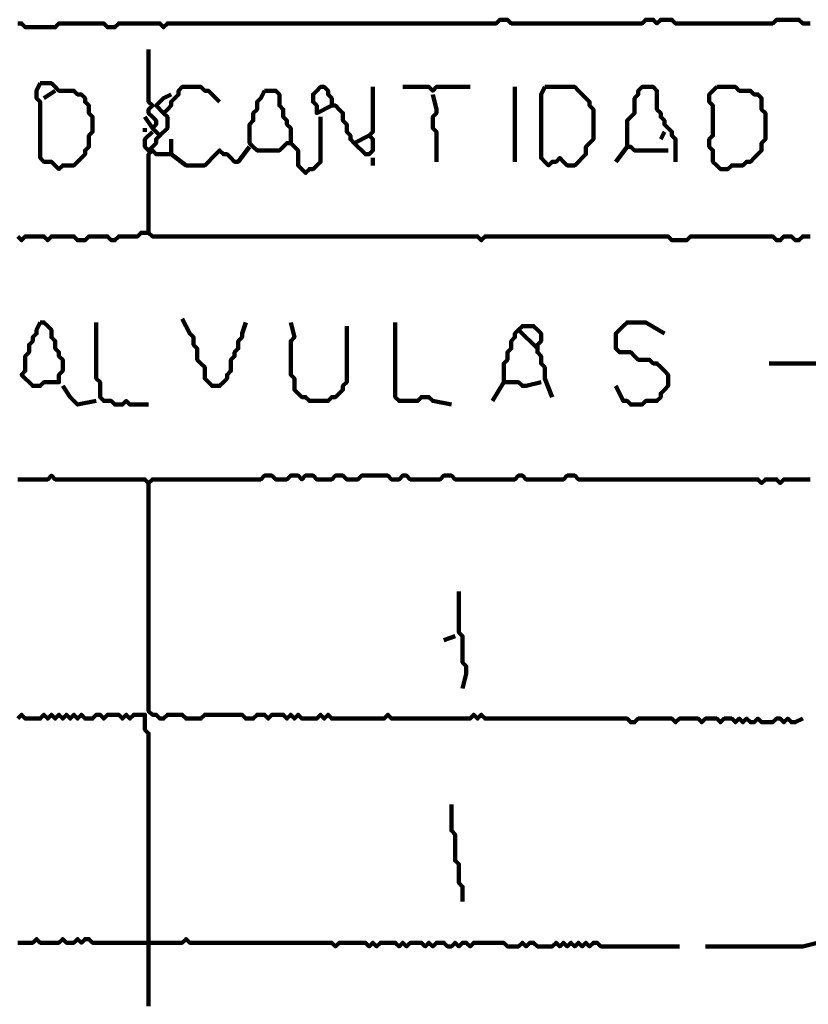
# Model space of a CAD drawing. Header units: metres. Extents: x 1959 to 4131, y 3282 to 4313.
# Tile 217 of 256: x 2403.97 to 2405.91, y 4305.23 to 4307.66. Entities that reach past the tile are written whole.
import ezdxf

# ---------------------------------------------------------------- set-up
doc = ezdxf.new("R2010")
doc.units = ezdxf.units.M
doc.layers.add('P', color=250, linetype='Continuous', lineweight=100)

msp = doc.modelspace()

# ---------------------------------------------------------------- linework, layer by layer
at = {"layer": 'P', "color": 0, "linetype": 'Continuous'}
for points in [[(2403.9614, 4307.6534), (2403.9707, 4307.6534), (2403.9799, 4307.6441), (2403.9891, 4307.6441), (2403.9983, 4307.6441), (2404.0076, 4307.6441), (2404.0168, 4307.6441), (2404.026, 4307.6441), (2404.0353, 4307.6441), (2404.0445, 4307.6441), (2404.0537, 4307.6441), (2404.063, 4307.6534), (2404.0722, 4307.6534), (2404.0814, 4307.6534), (2404.0907, 4307.6534), (2404.0999, 4307.6534), (2404.1091, 4307.6534), (2404.1183, 4307.6534), (2404.1276, 4307.6534), (2404.1368, 4307.6534), (2404.146, 4307.6534), (2404.1553, 4307.6534), (2404.1645, 4307.6534), (2404.1737, 4307.6534), (2404.183, 4307.6441), (2404.1922, 4307.6441), (2404.2014, 4307.6441), (2404.2107, 4307.6534), (2404.2199, 4307.6534), (2404.2291, 4307.6534), (2404.2383, 4307.6534), (2404.2476, 4307.6534), (2404.2568, 4307.6534), (2404.266, 4307.6534), (2404.2753, 4307.6534), (2404.2845, 4307.6534), (2404.2937, 4307.6534), (2404.303, 4307.6534), (2404.3122, 4307.6534), (2404.3214, 4307.6441), (2404.3307, 4307.6534), (2404.3399, 4307.6534), (2404.3491, 4307.6534), (2404.3583, 4307.6534), (2404.3676, 4307.6534), (2404.3768, 4307.6534), (2404.386, 4307.6534), (2404.3953, 4307.6534), (2404.4045, 4307.6534), (2404.4137, 4307.6534), (2404.423, 4307.6534), (2404.4322, 4307.6534), (2404.4414, 4307.6534), (2404.4507, 4307.6534), (2404.4599, 4307.6534), (2404.4691, 4307.6534), (2404.4783, 4307.6534), (2404.4876, 4307.6534), (2404.4968, 4307.6534), (2404.506, 4307.6534), (2404.5153, 4307.6534), (2404.5245, 4307.6534), (2404.5337, 4307.6534), (2404.543, 4307.6534), (2404.5522, 4307.6534), (2404.5614, 4307.6534), (2404.5707, 4307.6534), (2404.5799, 4307.6534), (2404.5891, 4307.6534), (2404.5983, 4307.6534), (2404.6076, 4307.6534), (2404.6168, 4307.6534), (2404.626, 4307.6534), (2404.6353, 4307.6534), (2404.6445, 4307.6534), (2404.6537, 4307.6534), (2404.663, 4307.6534), (2404.6722, 4307.6534), (2404.6814, 4307.6534), (2404.6907, 4307.6534), (2404.6999, 4307.6534), (2404.7091, 4307.6534), (2404.7183, 4307.6534), (2404.7276, 4307.6534), (2404.7368, 4307.6534), (2404.746, 4307.6534), (2404.7553, 4307.6534), (2404.7645, 4307.6534), (2404.7737, 4307.6534), (2404.783, 4307.6534), (2404.7922, 4307.6534), (2404.8014, 4307.6534), (2404.8107, 4307.6534), (2404.8199, 4307.6534), (2404.8291, 4307.6534), (2404.8383, 4307.6534), (2404.8476, 4307.6534), (2404.8568, 4307.6534), (2404.866, 4307.6534), (2404.8753, 4307.6534), (2404.8845, 4307.6534), (2404.8937, 4307.6534), (2404.903, 4307.6534), (2404.9122, 4307.6534), (2404.9214, 4307.6534), (2404.9307, 4307.6534), (2404.9399, 4307.6534), (2404.9491, 4307.6534), (2404.9583, 4307.6534), (2404.9676, 4307.6534), (2404.9768, 4307.6534), (2404.986, 4307.6534), (2404.9953, 4307.6534), (2405.0045, 4307.6534), (2405.0137, 4307.6534), (2405.023, 4307.6534), (2405.0322, 4307.6534), (2405.0414, 4307.6534), (2405.0507, 4307.6534), (2405.0599, 4307.6534), (2405.0691, 4307.6534), (2405.0783, 4307.6534), (2405.0876, 4307.6534), (2405.0968, 4307.6534), (2405.106, 4307.6534), (2405.1153, 4307.6534), (2405.1245, 4307.6534), (2405.1337, 4307.6534), (2405.143, 4307.6534), (2405.1522, 4307.6626), (2405.1614, 4307.6626), (2405.1707, 4307.6626), (2405.1799, 4307.6534), (2405.1891, 4307.6534), (2405.1983, 4307.6534), (2405.2076, 4307.6534), (2405.2168, 4307.6534), (2405.226, 4307.6534), (2405.2353, 4307.6534), (2405.2445, 4307.6534), (2405.2537, 4307.6534), (2405.263, 4307.6534), (2405.2722, 4307.6534), (2405.2814, 4307.6534), (2405.2907, 4307.6534), (2405.2999, 4307.6534), (2405.3091, 4307.6534), (2405.3183, 4307.6534), (2405.3276, 4307.6534), (2405.3368, 4307.6534), (2405.346, 4307.6534), (2405.3553, 4307.6534), (2405.3645, 4307.6534), (2405.3737, 4307.6534), (2405.383, 4307.6534), (2405.3922, 4307.6534), (2405.4014, 4307.6534), (2405.4107, 4307.6534), (2405.4199, 4307.6534), (2405.4291, 4307.6534), (2405.4383, 4307.6534), (2405.4476, 4307.6534), (2405.4568, 4307.6534), (2405.466, 4307.6534), (2405.4753, 4307.6534), (2405.4845, 4307.6534), (2405.4937, 4307.6534), (2405.503, 4307.6534), (2405.5122, 4307.6626), (2405.5214, 4307.6626), (2405.5307, 4307.6626), (2405.5399, 4307.6534), (2405.5491, 4307.6626), (2405.5583, 4307.6626), (2405.5676, 4307.6626), (2405.5768, 4307.6626), (2405.586, 4307.6534), (2405.5953, 4307.6534), (2405.6045, 4307.6534), (2405.6137, 4307.6534), (2405.623, 4307.6534), (2405.6322, 4307.6534), (2405.6414, 4307.6534), (2405.6507, 4307.6534), (2405.6599, 4307.6534), (2405.6691, 4307.6534), (2405.6783, 4307.6534), (2405.6876, 4307.6534), (2405.6968, 4307.6534), (2405.706, 4307.6534), (2405.7153, 4307.6534), (2405.7245, 4307.6534), (2405.7337, 4307.6534), (2405.743, 4307.6534), (2405.7522, 4307.6534), (2405.7614, 4307.6534), (2405.7707, 4307.6534), (2405.7799, 4307.6534), (2405.7891, 4307.6534), (2405.7983, 4307.6534), (2405.8076, 4307.6534), (2405.8168, 4307.6534), (2405.826, 4307.6534), (2405.8353, 4307.6626), (2405.8445, 4307.6626), (2405.8537, 4307.6626), (2405.863, 4307.6626), (2405.8722, 4307.6626), (2405.8814, 4307.6626), (2405.8907, 4307.6626), (2405.8999, 4307.6534), (2405.9091, 4307.6534), (2405.9183, 4307.6534)], [(2404.2845, 4307.5887), (2404.2845, 4307.5518), (2404.2845, 4307.5426), (2404.2845, 4307.5334), (2404.2845, 4307.5241), (2404.2845, 4307.5149), (2404.2845, 4307.5057), (2404.2845, 4307.4964), (2404.2845, 4307.4872), (2404.2845, 4307.478), (2404.2845, 4307.4687), (2404.2845, 4307.4595), (2404.2937, 4307.4503), (2404.2845, 4307.441), (2404.2845, 4307.4318), (2404.2937, 4307.4226), (2404.303, 4307.4134), (2404.303, 4307.4041), (2404.2937, 4307.3949), (2404.303, 4307.3857), (2404.3122, 4307.3764), (2404.303, 4307.3672), (2404.303, 4307.358), (2404.2937, 4307.3487), (2404.2845, 4307.3395), (2404.2753, 4307.3487), (2404.2753, 4307.358), (2404.2753, 4307.3672), (2404.2937, 4307.3857)], [(2404.0168, 4307.5057), (2404.026, 4307.5057), (2404.0353, 4307.5057), (2404.0445, 4307.5057), (2404.0537, 4307.4964), (2404.063, 4307.4872), (2404.0722, 4307.4872), (2404.0814, 4307.4872), (2404.0907, 4307.4872), (2404.0999, 4307.4872), (2404.1091, 4307.478), (2404.1183, 4307.478), (2404.1276, 4307.4687), (2404.1276, 4307.4595), (2404.1368, 4307.4503), (2404.1368, 4307.441), (2404.1368, 4307.4318), (2404.146, 4307.4226), (2404.146, 4307.4134), (2404.146, 4307.4041), (2404.146, 4307.3949), (2404.146, 4307.3857), (2404.1368, 4307.3764), (2404.1368, 4307.3672), (2404.1368, 4307.358), (2404.1368, 4307.3487), (2404.1276, 4307.3395), (2404.1276, 4307.3303), (2404.1183, 4307.321), (2404.1091, 4307.3118), (2404.0999, 4307.3026), (2404.0907, 4307.3026), (2404.0814, 4307.3026), (2404.0722, 4307.3026), (2404.063, 4307.2934), (2404.0537, 4307.3026), (2404.0445, 4307.3118), (2404.0353, 4307.3118), (2404.026, 4307.3118), (2404.0168, 4307.321), (2404.0168, 4307.3303), (2404.0168, 4307.3395), (2404.0168, 4307.3487), (2404.0168, 4307.358), (2404.0168, 4307.3672), (2404.0168, 4307.3764), (2404.0168, 4307.3857), (2404.0168, 4307.3949), (2404.0168, 4307.4041), (2404.0168, 4307.4134), (2404.0168, 4307.4226), (2404.0168, 4307.4318), (2404.0168, 4307.441), (2404.0168, 4307.4503), (2404.0168, 4307.4595), (2404.0076, 4307.4687), (2404.0076, 4307.478), (2404.0076, 4307.4872), (2404.0168, 4307.5057)], [(2404.3122, 4307.3764), (2404.3307, 4307.3949), (2404.3307, 4307.4041), (2404.3307, 4307.4134), (2404.3307, 4307.4226), (2404.3214, 4307.4318), (2404.3307, 4307.441), (2404.3399, 4307.4503), (2404.3399, 4307.4595), (2404.3491, 4307.4687), (2404.3583, 4307.478), (2404.3583, 4307.4872), (2404.3676, 4307.4964), (2404.3768, 4307.4964), (2404.386, 4307.4964), (2404.3953, 4307.4964), (2404.4045, 4307.4964), (2404.4137, 4307.4964), (2404.423, 4307.4872), (2404.4322, 4307.4872), (2404.4599, 4307.4595)], [(2404.7368, 4307.4503), (2404.6999, 4307.4318), (2404.6999, 4307.441), (2404.6999, 4307.4503), (2404.6907, 4307.4595), (2404.6907, 4307.4687), (2404.6907, 4307.478), (2404.6999, 4307.4872), (2404.7091, 4307.4964), (2404.7183, 4307.4964), (2404.7276, 4307.4872), (2404.7276, 4307.478), (2404.7368, 4307.4687), (2404.7368, 4307.4595), (2404.7368, 4307.4503), (2404.746, 4307.4503), (2404.7553, 4307.441), (2404.7645, 4307.4318), (2404.7645, 4307.4226), (2404.7645, 4307.4134), (2404.7737, 4307.4041), (2404.7737, 4307.3949), (2404.7737, 4307.3857), (2404.783, 4307.3764), (2404.783, 4307.3672), (2404.7922, 4307.358), (2404.8014, 4307.3487), (2404.8107, 4307.3395), (2404.8199, 4307.3303), (2404.8291, 4307.3303), (2404.8383, 4307.3395), (2404.8383, 4307.3487), (2404.8383, 4307.358), (2404.8383, 4307.3672), (2404.8291, 4307.3764), (2404.8383, 4307.3857), (2404.8383, 4307.3949), (2404.8383, 4307.4041), (2404.8383, 4307.4134), (2404.8383, 4307.4226), (2404.8383, 4307.4318), (2404.8383, 4307.441), (2404.8383, 4307.4503), (2404.8383, 4307.4595), (2404.8383, 4307.4964)], [(2404.9122, 4307.4964), (2404.9491, 4307.4964), (2404.9583, 4307.4964), (2404.9676, 4307.4964), (2404.9768, 4307.4964), (2404.986, 4307.4872), (2404.9953, 4307.4964), (2405.0045, 4307.4964), (2405.0137, 4307.4964), (2405.023, 4307.4964), (2405.0322, 4307.4964), (2405.0414, 4307.4964), (2405.0783, 4307.4964)], [(2405.1891, 4307.4964), (2405.1891, 4307.4595), (2405.1891, 4307.4503), (2405.1891, 4307.441), (2405.1891, 4307.4318), (2405.1891, 4307.4226), (2405.1891, 4307.4134), (2405.1891, 4307.4041), (2405.1891, 4307.3949), (2405.1891, 4307.3857), (2405.1891, 4307.3764), (2405.1891, 4307.3672), (2405.1891, 4307.358), (2405.1891, 4307.3487), (2405.1891, 4307.3395), (2405.1891, 4307.3303), (2405.1891, 4307.3118)], [(2405.263, 4307.4964), (2405.2722, 4307.4964), (2405.2814, 4307.4964), (2405.2907, 4307.4964), (2405.2999, 4307.4964), (2405.3091, 4307.4964), (2405.3183, 4307.4964), (2405.3276, 4307.4964), (2405.3368, 4307.4964), (2405.346, 4307.4872), (2405.3553, 4307.478), (2405.3645, 4307.4687), (2405.3737, 4307.4595), (2405.3737, 4307.4503), (2405.383, 4307.441), (2405.383, 4307.4318), (2405.383, 4307.4226), (2405.383, 4307.4134), (2405.383, 4307.4041), (2405.383, 4307.3949), (2405.383, 4307.3857), (2405.383, 4307.3764), (2405.383, 4307.3672), (2405.3737, 4307.358), (2405.3645, 4307.3487), (2405.3645, 4307.3395), (2405.3645, 4307.3303), (2405.3553, 4307.321), (2405.346, 4307.3118), (2405.3368, 4307.3026), (2405.3276, 4307.3026), (2405.3183, 4307.3026), (2405.3091, 4307.3118), (2405.2999, 4307.321), (2405.2907, 4307.3118), (2405.2814, 4307.3118), (2405.2722, 4307.3026), (2405.263, 4307.3118), (2405.2537, 4307.321), (2405.2537, 4307.3303), (2405.2537, 4307.3395), (2405.2537, 4307.3487), (2405.2537, 4307.358), (2405.2537, 4307.3672), (2405.2537, 4307.3764), (2405.2537, 4307.3857), (2405.2537, 4307.3949), (2405.2537, 4307.4041), (2405.2537, 4307.4134), (2405.2537, 4307.4226), (2405.2537, 4307.4318), (2405.2537, 4307.441), (2405.2537, 4307.4503), (2405.2537, 4307.4595), (2405.2537, 4307.4687), (2405.2537, 4307.478), (2405.263, 4307.4964)], [(2405.5676, 4307.3395), (2405.5307, 4307.3395), (2405.5214, 4307.3395), (2405.5122, 4307.3395), (2405.503, 4307.3395), (2405.4937, 4307.3395), (2405.4845, 4307.3395), (2405.4753, 4307.3487), (2405.466, 4307.3487), (2405.466, 4307.358), (2405.466, 4307.3672), (2405.466, 4307.3764), (2405.466, 4307.3857), (2405.466, 4307.3949), (2405.466, 4307.4041), (2405.466, 4307.4134), (2405.4753, 4307.4226), (2405.4845, 4307.4318), (2405.4845, 4307.441), (2405.4845, 4307.4503), (2405.4845, 4307.4595), (2405.4845, 4307.4687), (2405.4937, 4307.478), (2405.4937, 4307.4872), (2405.503, 4307.4964), (2405.5122, 4307.4964), (2405.5214, 4307.4964), (2405.5307, 4307.4964), (2405.5399, 4307.4872), (2405.5399, 4307.478), (2405.5399, 4307.4687), (2405.5399, 4307.4595), (2405.5399, 4307.4503), (2405.5399, 4307.441), (2405.5491, 4307.4318), (2405.5491, 4307.4226), (2405.5583, 4307.4134), (2405.5583, 4307.4041), (2405.5676, 4307.3949), (2405.5768, 4307.3857), (2405.5768, 4307.3764), (2405.586, 4307.3672), (2405.586, 4307.358), (2405.586, 4307.3487), (2405.586, 4307.3118)], [(2405.6876, 4307.4964), (2405.6968, 4307.4964), (2405.706, 4307.4964), (2405.7153, 4307.4964), (2405.7245, 4307.4964), (2405.7337, 4307.4964), (2405.743, 4307.4872), (2405.7522, 4307.4872), (2405.7614, 4307.4872), (2405.7707, 4307.4872), (2405.7799, 4307.478), (2405.7891, 4307.478), (2405.7983, 4307.4687), (2405.7983, 4307.4595), (2405.7983, 4307.4503), (2405.7983, 4307.441), (2405.8076, 4307.4318), (2405.8076, 4307.4226), (2405.8076, 4307.4134), (2405.8076, 4307.4041), (2405.8076, 4307.3949), (2405.8076, 4307.3857), (2405.8076, 4307.3764), (2405.8076, 4307.3672), (2405.7983, 4307.358), (2405.7983, 4307.3487), (2405.7983, 4307.3395), (2405.7891, 4307.3303), (2405.7799, 4307.321), (2405.7707, 4307.3118), (2405.7614, 4307.3118), (2405.7522, 4307.3026), (2405.743, 4307.3026), (2405.7337, 4307.3026), (2405.7245, 4307.3026), (2405.7153, 4307.2934), (2405.706, 4307.2934), (2405.6968, 4307.2934), (2405.6876, 4307.3026), (2405.6783, 4307.3118), (2405.6783, 4307.321), (2405.6783, 4307.3303), (2405.6783, 4307.3395), (2405.6691, 4307.3487), (2405.6691, 4307.358), (2405.6691, 4307.3672), (2405.6783, 4307.3764), (2405.6783, 4307.3857), (2405.6783, 4307.3949), (2405.6783, 4307.4041), (2405.6783, 4307.4134), (2405.6783, 4307.4226), (2405.6783, 4307.4318), (2405.6783, 4307.441), (2405.6783, 4307.4503), (2405.6691, 4307.4595), (2405.6691, 4307.4687), (2405.6691, 4307.478), (2405.6876, 4307.4964)], [(2404.0537, 4307.4872), (2404.026, 4307.4687)], [(2404.3214, 4307.4318), (2404.303, 4307.4503), (2404.3122, 4307.4595), (2404.3214, 4307.4687), (2404.3399, 4307.478)], [(2404.5707, 4307.4872), (2404.5799, 4307.4872), (2404.5891, 4307.4872), (2404.5983, 4307.4872), (2404.6076, 4307.478), (2404.6076, 4307.4687), (2404.6076, 4307.4595), (2404.6076, 4307.4503), (2404.6168, 4307.441), (2404.6168, 4307.4318), (2404.6168, 4307.4226), (2404.626, 4307.4134), (2404.626, 4307.4041), (2404.6353, 4307.3949), (2404.6353, 4307.3857), (2404.6353, 4307.3764), (2404.6353, 4307.3672), (2404.6353, 4307.358), (2404.626, 4307.358), (2404.6168, 4307.3487), (2404.6076, 4307.3395), (2404.5983, 4307.3395), (2404.5891, 4307.3395), (2404.5799, 4307.3395), (2404.5707, 4307.3395), (2404.5614, 4307.3395), (2404.5522, 4307.3395), (2404.543, 4307.3487), (2404.5337, 4307.358), (2404.5337, 4307.3672), (2404.5337, 4307.3764), (2404.5337, 4307.3857), (2404.5337, 4307.3949), (2404.5337, 4307.4041), (2404.543, 4307.4134), (2404.543, 4307.4226), (2404.543, 4307.4318), (2404.5522, 4307.441), (2404.5522, 4307.4503), (2404.5522, 4307.4595), (2404.5614, 4307.4687), (2404.5707, 4307.4872)], [(2404.986, 4307.478), (2404.9953, 4307.441), (2404.9953, 4307.4318), (2404.986, 4307.4226), (2404.986, 4307.4134), (2404.986, 4307.4041), (2404.986, 4307.3949), (2404.9953, 4307.3857), (2404.9953, 4307.3764), (2404.9953, 4307.3672), (2404.9953, 4307.358), (2404.9953, 4307.3487), (2404.9953, 4307.3118)], [(2404.2753, 4307.4226), (2404.2937, 4307.3949)], [(2404.7091, 4307.4226), (2404.7091, 4307.3857), (2404.7091, 4307.3764), (2404.7091, 4307.3672), (2404.7091, 4307.358), (2404.7091, 4307.3487), (2404.7091, 4307.3395), (2404.7091, 4307.3303), (2404.7091, 4307.321), (2404.7091, 4307.3118), (2404.6999, 4307.3026), (2404.6907, 4307.2934), (2404.6814, 4307.2934), (2404.6722, 4307.2841), (2404.663, 4307.2934), (2404.6537, 4307.3026), (2404.6537, 4307.3118), (2404.6537, 4307.321), (2404.6537, 4307.3303), (2404.6537, 4307.3395), (2404.6353, 4307.358)], [(2404.2753, 4307.3949), (2404.2753, 4307.3857)], [(2404.7922, 4307.358), (2404.8291, 4307.3764)], [(2405.5583, 4307.3857), (2405.5491, 4307.3672)], [(2404.3399, 4307.3672), (2404.3399, 4307.3303), (2404.3307, 4307.3303), (2404.3214, 4307.3303), (2404.3122, 4307.3303), (2404.303, 4307.3303), (2404.2937, 4307.3395), (2404.2845, 4307.3303), (2404.2845, 4307.321), (2404.2845, 4307.3118), (2404.2845, 4307.3026), (2404.2845, 4307.2934), (2404.2845, 4307.2841), (2404.2845, 4307.2749), (2404.2845, 4307.2657), (2404.2845, 4307.2564), (2404.2845, 4307.2472), (2404.2845, 4307.238), (2404.2845, 4307.2287), (2404.2845, 4307.2195), (2404.2845, 4307.2103), (2404.2845, 4307.201), (2404.2845, 4307.1918), (2404.2845, 4307.1826), (2404.2845, 4307.1364)], [(2404.5337, 4307.3487), (2404.506, 4307.3118), (2404.4968, 4307.3118), (2404.4876, 4307.321), (2404.4783, 4307.3303), (2404.4691, 4307.3303), (2404.4599, 4307.3395), (2404.4507, 4307.3303), (2404.4414, 4307.321), (2404.4322, 4307.3118), (2404.423, 4307.3026), (2404.4137, 4307.3026), (2404.4045, 4307.3026), (2404.3953, 4307.3026), (2404.386, 4307.3026), (2404.3768, 4307.3026), (2404.3399, 4307.3303)], [(2405.466, 4307.3487), (2405.4383, 4307.3118)], [(2404.8383, 4307.321), (2404.8383, 4307.3026)], [(2405.9183, 4307.1272), (2405.9091, 4307.1272), (2405.8999, 4307.1272), (2405.8907, 4307.118), (2405.8814, 4307.118), (2405.8722, 4307.1272), (2405.863, 4307.1272), (2405.8537, 4307.1272), (2405.8445, 4307.118), (2405.8353, 4307.118), (2405.826, 4307.1272), (2405.8168, 4307.1272), (2405.8076, 4307.1272), (2405.7983, 4307.1272), (2405.7891, 4307.1272), (2405.7799, 4307.1272), (2405.7707, 4307.1272), (2405.7614, 4307.1272), (2405.7522, 4307.1272), (2405.743, 4307.1272), (2405.7337, 4307.1272), (2405.7245, 4307.1272), (2405.7153, 4307.1272), (2405.706, 4307.1272), (2405.6968, 4307.1272), (2405.6876, 4307.1272), (2405.6783, 4307.1272), (2405.6691, 4307.1272), (2405.6599, 4307.1272), (2405.6507, 4307.1272), (2405.6414, 4307.1272), (2405.6322, 4307.1272), (2405.623, 4307.1272), (2405.6137, 4307.118), (2405.6045, 4307.118), (2405.5953, 4307.118), (2405.586, 4307.118), (2405.5768, 4307.118), (2405.5676, 4307.1272), (2405.5583, 4307.1272), (2405.5491, 4307.1272), (2405.5399, 4307.1272), (2405.5307, 4307.1272), (2405.5214, 4307.1272), (2405.5122, 4307.1272), (2405.503, 4307.1272), (2405.4937, 4307.1272), (2405.4845, 4307.1272), (2405.4753, 4307.1272), (2405.466, 4307.1272), (2405.4568, 4307.1272), (2405.4476, 4307.1272), (2405.4383, 4307.1272), (2405.4291, 4307.1272), (2405.4199, 4307.1272), (2405.4107, 4307.1272), (2405.4014, 4307.1272), (2405.3922, 4307.1272), (2405.383, 4307.1272), (2405.3737, 4307.1272), (2405.3645, 4307.1272), (2405.3553, 4307.1272), (2405.346, 4307.1272), (2405.3368, 4307.1272), (2405.3276, 4307.1272), (2405.3183, 4307.1272), (2405.3091, 4307.1272), (2405.2999, 4307.1272), (2405.2907, 4307.1272), (2405.2814, 4307.1272), (2405.2722, 4307.1272), (2405.263, 4307.1272), (2405.2537, 4307.1272), (2405.2445, 4307.1272), (2405.2353, 4307.1272), (2405.226, 4307.1272), (2405.2168, 4307.1272), (2405.2076, 4307.1272), (2405.1983, 4307.1272), (2405.1891, 4307.1272), (2405.1799, 4307.1272), (2405.1707, 4307.1272), (2405.1614, 4307.1272), (2405.1522, 4307.1272), (2405.143, 4307.1272), (2405.1337, 4307.1272), (2405.1245, 4307.1272), (2405.1153, 4307.1272), (2405.106, 4307.118), (2405.0968, 4307.1272), (2405.0876, 4307.1272), (2405.0783, 4307.1272), (2405.0691, 4307.1272), (2405.0599, 4307.1272), (2405.0507, 4307.1272), (2405.0414, 4307.1272), (2405.0322, 4307.1272), (2405.023, 4307.1272), (2405.0137, 4307.1272), (2405.0045, 4307.1272), (2404.9953, 4307.1272), (2404.986, 4307.1272), (2404.9768, 4307.1272), (2404.9676, 4307.1272), (2404.9583, 4307.1272), (2404.9491, 4307.1272), (2404.9399, 4307.1272), (2404.9307, 4307.1272), (2404.9214, 4307.1272), (2404.9122, 4307.1272), (2404.903, 4307.1272), (2404.8937, 4307.1272), (2404.8845, 4307.1272), (2404.8753, 4307.1272), (2404.866, 4307.1272), (2404.8568, 4307.1272), (2404.8476, 4307.1272), (2404.8383, 4307.1272), (2404.8291, 4307.1272), (2404.8199, 4307.1272), (2404.8107, 4307.1272), (2404.8014, 4307.1272), (2404.7922, 4307.1272), (2404.783, 4307.1272), (2404.7737, 4307.1272), (2404.7645, 4307.1272), (2404.7553, 4307.1272), (2404.746, 4307.1272), (2404.7368, 4307.1272), (2404.7276, 4307.1272), (2404.7183, 4307.1272), (2404.7091, 4307.1272), (2404.6999, 4307.1272), (2404.6907, 4307.1272), (2404.6814, 4307.1272), (2404.6722, 4307.1272), (2404.663, 4307.1272), (2404.6537, 4307.1272), (2404.6445, 4307.1272), (2404.6353, 4307.1272), (2404.626, 4307.1272), (2404.6168, 4307.1272), (2404.6076, 4307.1272), (2404.5983, 4307.1272), (2404.5891, 4307.1272), (2404.5799, 4307.1272), (2404.5707, 4307.1272), (2404.5614, 4307.1272), (2404.5522, 4307.1272), (2404.543, 4307.1272), (2404.5337, 4307.1272), (2404.5245, 4307.1272), (2404.5153, 4307.1272), (2404.506, 4307.1272), (2404.4968, 4307.1272), (2404.4876, 4307.1272), (2404.4783, 4307.1272), (2404.4691, 4307.1272), (2404.4599, 4307.1272), (2404.4507, 4307.1272), (2404.4414, 4307.1272), (2404.4322, 4307.1272), (2404.423, 4307.1272), (2404.4137, 4307.1272), (2404.4045, 4307.1272), (2404.3953, 4307.1272), (2404.386, 4307.1272), (2404.3768, 4307.1272), (2404.3676, 4307.1272), (2404.3583, 4307.1272), (2404.3491, 4307.1272), (2404.3399, 4307.1272), (2404.3307, 4307.1272), (2404.3214, 4307.1272), (2404.3122, 4307.1272), (2404.303, 4307.1272), (2404.2937, 4307.1272), (2404.2845, 4307.1364), (2404.2753, 4307.1364), (2404.266, 4307.1364), (2404.2568, 4307.1272), (2404.2476, 4307.1272), (2404.2383, 4307.1272), (2404.2291, 4307.1272), (2404.2199, 4307.1272), (2404.2107, 4307.1272), (2404.2014, 4307.118), (2404.1922, 4307.118), (2404.183, 4307.1272), (2404.1737, 4307.1272), (2404.1645, 4307.1272), (2404.1553, 4307.1272), (2404.146, 4307.1272), (2404.1368, 4307.1272), (2404.1276, 4307.118), (2404.1183, 4307.118), (2404.1091, 4307.118), (2404.0999, 4307.1272), (2404.0907, 4307.1272), (2404.0814, 4307.1272), (2404.0722, 4307.1272), (2404.063, 4307.1272), (2404.0537, 4307.1272), (2404.0445, 4307.1272), (2404.0353, 4307.118), (2404.026, 4307.1272), (2404.0168, 4307.1272), (2404.0076, 4307.1272), (2403.9983, 4307.1272), (2403.9891, 4307.1272), (2403.9799, 4307.1272), (2403.9707, 4307.118), (2403.9614, 4307.1272)], [(2404.0168, 4306.9149), (2404.026, 4306.9149), (2404.0353, 4306.9057), (2404.0445, 4306.8964), (2404.0445, 4306.8872), (2404.0445, 4306.878), (2404.0537, 4306.8687), (2404.0537, 4306.8595), (2404.0537, 4306.8503), (2404.063, 4306.841), (2404.063, 4306.8318), (2404.0722, 4306.8226), (2404.0722, 4306.8134), (2404.0722, 4306.8041), (2404.0722, 4306.7949), (2404.063, 4306.7857), (2404.063, 4306.7764), (2404.063, 4306.7672), (2404.0537, 4306.7672), (2404.0445, 4306.7672), (2404.0353, 4306.7672), (2404.026, 4306.7672), (2404.0168, 4306.758), (2404.0076, 4306.758), (2403.9983, 4306.758), (2403.9891, 4306.7672), (2403.9799, 4306.7764), (2403.9707, 4306.7857), (2403.9799, 4306.7949), (2403.9799, 4306.8041), (2403.9799, 4306.8134), (2403.9799, 4306.8226), (2403.9799, 4306.8318), (2403.9891, 4306.841), (2403.9891, 4306.8503), (2403.9891, 4306.8595), (2403.9983, 4306.8687), (2403.9983, 4306.878), (2404.0076, 4306.8872), (2404.0076, 4306.8964), (2404.0168, 4306.9149)], [(2404.1553, 4306.9149), (2404.1553, 4306.878), (2404.1553, 4306.8687), (2404.1553, 4306.8595), (2404.1553, 4306.8503), (2404.1553, 4306.841), (2404.1553, 4306.8318), (2404.1553, 4306.8226), (2404.1553, 4306.8134), (2404.1553, 4306.8041), (2404.1553, 4306.7949), (2404.1553, 4306.7857), (2404.1553, 4306.7764), (2404.1645, 4306.7672), (2404.1645, 4306.758), (2404.1645, 4306.7487), (2404.1645, 4306.7395), (2404.1645, 4306.7303), (2404.1737, 4306.721), (2404.183, 4306.721), (2404.1922, 4306.721), (2404.2014, 4306.7118), (2404.2107, 4306.7118), (2404.2199, 4306.7118), (2404.2291, 4306.721), (2404.2383, 4306.7118), (2404.2476, 4306.7118), (2404.2568, 4306.7118), (2404.2845, 4306.7118)], [(2404.3676, 4306.9241), (2404.386, 4306.8872), (2404.3953, 4306.878), (2404.3953, 4306.8687), (2404.3953, 4306.8595), (2404.4045, 4306.8503), (2404.4045, 4306.841), (2404.4045, 4306.8318), (2404.4045, 4306.8226), (2404.4137, 4306.8134), (2404.423, 4306.8041), (2404.423, 4306.7949), (2404.423, 4306.7857), (2404.423, 4306.7764), (2404.4322, 4306.7672), (2404.4414, 4306.758), (2404.4507, 4306.758), (2404.4599, 4306.758), (2404.4691, 4306.7672), (2404.4783, 4306.7764), (2404.4783, 4306.7857), (2404.4876, 4306.7949), (2404.4876, 4306.8041), (2404.4876, 4306.8134), (2404.4876, 4306.8226), (2404.4968, 4306.8318), (2404.4968, 4306.841), (2404.506, 4306.8503), (2404.506, 4306.8595), (2404.506, 4306.8687), (2404.5153, 4306.878), (2404.5153, 4306.8872), (2404.5245, 4306.9149)], [(2404.6353, 4306.9149), (2404.6445, 4306.878), (2404.6353, 4306.8687), (2404.6353, 4306.8595), (2404.6353, 4306.8503), (2404.6353, 4306.841), (2404.6353, 4306.8318), (2404.6353, 4306.8226), (2404.6353, 4306.8134), (2404.6353, 4306.8041), (2404.6353, 4306.7949), (2404.6353, 4306.7857), (2404.6445, 4306.7764), (2404.6445, 4306.7672), (2404.6445, 4306.758), (2404.6445, 4306.7487), (2404.6537, 4306.7395), (2404.663, 4306.7303), (2404.6722, 4306.7303), (2404.6814, 4306.721), (2404.6907, 4306.721), (2404.6999, 4306.721), (2404.7091, 4306.721), (2404.7183, 4306.721), (2404.7276, 4306.721), (2404.7368, 4306.7303), (2404.746, 4306.7303), (2404.7553, 4306.7395), (2404.7645, 4306.7487), (2404.7645, 4306.758), (2404.7737, 4306.7672), (2404.7737, 4306.7764), (2404.7737, 4306.7857), (2404.7737, 4306.7949), (2404.7737, 4306.8041), (2404.7737, 4306.8134), (2404.7737, 4306.8226), (2404.7737, 4306.8318), (2404.7737, 4306.841), (2404.7737, 4306.8503), (2404.7737, 4306.8595), (2404.7737, 4306.8687), (2404.7737, 4306.878), (2404.7737, 4306.8872), (2404.7737, 4306.9057)], [(2404.8937, 4306.9149), (2404.8937, 4306.878), (2404.8937, 4306.8687), (2404.8937, 4306.8595), (2404.8937, 4306.8503), (2404.8937, 4306.841), (2404.8937, 4306.8318), (2404.8937, 4306.8226), (2404.8937, 4306.8134), (2404.8937, 4306.8041), (2404.8937, 4306.7949), (2404.8937, 4306.7857), (2404.8937, 4306.7764), (2404.8937, 4306.7672), (2404.8937, 4306.758), (2404.8937, 4306.7487), (2404.8937, 4306.7395), (2404.8937, 4306.7303), (2404.903, 4306.721), (2404.9122, 4306.721), (2404.9214, 4306.721), (2404.9307, 4306.721), (2404.9399, 4306.721), (2404.9491, 4306.721), (2404.9583, 4306.7303), (2404.9676, 4306.7303), (2404.9768, 4306.7303), (2404.986, 4306.721), (2405.0322, 4306.7118)], [(2405.4383, 4306.758), (2405.4568, 4306.721), (2405.466, 4306.721), (2405.4753, 4306.7118), (2405.4845, 4306.7118), (2405.4937, 4306.7118), (2405.503, 4306.7118), (2405.5122, 4306.721), (2405.5214, 4306.721), (2405.5307, 4306.721), (2405.5399, 4306.721), (2405.5491, 4306.7303), (2405.5491, 4306.7395), (2405.5583, 4306.7487), (2405.5676, 4306.758), (2405.5676, 4306.7672), (2405.5676, 4306.7764), (2405.5676, 4306.7857), (2405.5583, 4306.7949), (2405.5491, 4306.8041), (2405.5399, 4306.8134), (2405.5307, 4306.8134), (2405.5214, 4306.8226), (2405.5122, 4306.8226), (2405.503, 4306.8226), (2405.4937, 4306.8226), (2405.4845, 4306.8318), (2405.4753, 4306.841), (2405.466, 4306.841), (2405.4568, 4306.841), (2405.4476, 4306.841), (2405.4383, 4306.8503), (2405.4383, 4306.8595), (2405.4383, 4306.8687), (2405.4383, 4306.878), (2405.4383, 4306.8872), (2405.4476, 4306.8964), (2405.4568, 4306.9057), (2405.466, 4306.9149), (2405.4753, 4306.9149), (2405.4845, 4306.9149), (2405.4937, 4306.9149), (2405.503, 4306.9149), (2405.5122, 4306.9149), (2405.5583, 4306.8872)], [(2405.2537, 4306.7672), (2405.2168, 4306.758), (2405.2076, 4306.758), (2405.1983, 4306.7672), (2405.1891, 4306.7672), (2405.1799, 4306.7672), (2405.1707, 4306.7672), (2405.1614, 4306.7672), (2405.1614, 4306.7764), (2405.1614, 4306.7857), (2405.1614, 4306.7949), (2405.1614, 4306.8041), (2405.1614, 4306.8134), (2405.1707, 4306.8226), (2405.1707, 4306.8318), (2405.1707, 4306.841), (2405.1799, 4306.8503), (2405.1799, 4306.8595), (2405.1799, 4306.8687), (2405.1891, 4306.878), (2405.1891, 4306.8872), (2405.1983, 4306.8964), (2405.2076, 4306.9057), (2405.2168, 4306.9057), (2405.226, 4306.9057), (2405.2353, 4306.9057), (2405.2445, 4306.8964), (2405.2537, 4306.8872), (2405.2537, 4306.878), (2405.2537, 4306.8687), (2405.2445, 4306.8595), (2405.2445, 4306.8503), (2405.2445, 4306.841), (2405.2537, 4306.8318), (2405.2537, 4306.8226), (2405.2537, 4306.8134), (2405.263, 4306.8041), (2405.263, 4306.7949), (2405.263, 4306.7857), (2405.263, 4306.7764), (2405.2814, 4306.7303)], [(2405.1983, 4306.8964), (2405.2445, 4306.8503)], [(2405.8168, 4306.8134), (2405.8537, 4306.8134), (2405.863, 4306.8134), (2405.8722, 4306.8134), (2405.8814, 4306.8134), (2405.8907, 4306.8134), (2405.8999, 4306.8134), (2405.9091, 4306.8134), (2405.9183, 4306.8134), (2405.9276, 4306.8134), (2405.9368, 4306.8134), (2405.946, 4306.8134), (2405.983, 4306.8134)], [(2405.1614, 4306.7672), (2405.1337, 4306.721)], [(2404.0722, 4306.758), (2404.0907, 4306.7303), (2404.0999, 4306.721), (2404.1091, 4306.7118), (2404.1553, 4306.721)], [(2405.9183, 4306.5272), (2405.9091, 4306.5272), (2405.8999, 4306.5272), (2405.8907, 4306.5272), (2405.8814, 4306.5272), (2405.8722, 4306.5272), (2405.863, 4306.5272), (2405.8537, 4306.5272), (2405.8445, 4306.518), (2405.8353, 4306.5272), (2405.826, 4306.5272), (2405.8168, 4306.5272), (2405.8076, 4306.5272), (2405.7983, 4306.518), (2405.7891, 4306.5272), (2405.7799, 4306.5272), (2405.7707, 4306.5272), (2405.7614, 4306.5272), (2405.7522, 4306.5272), (2405.743, 4306.5272), (2405.7337, 4306.5272), (2405.7245, 4306.5272), (2405.7153, 4306.5272), (2405.706, 4306.5272), (2405.6968, 4306.5272), (2405.6876, 4306.5272), (2405.6783, 4306.5272), (2405.6691, 4306.5272), (2405.6599, 4306.5272), (2405.6507, 4306.5272), (2405.6414, 4306.5272), (2405.6322, 4306.5272), (2405.623, 4306.5272), (2405.6137, 4306.5272), (2405.6045, 4306.5272), (2405.5953, 4306.5272), (2405.586, 4306.5272), (2405.5768, 4306.5272), (2405.5676, 4306.5272), (2405.5583, 4306.5272), (2405.5491, 4306.5272), (2405.5399, 4306.5272), (2405.5307, 4306.5272), (2405.5214, 4306.5272), (2405.5122, 4306.5272), (2405.503, 4306.5272), (2405.4937, 4306.5272), (2405.4845, 4306.5272), (2405.4753, 4306.5272), (2405.466, 4306.5272), (2405.4568, 4306.5272), (2405.4476, 4306.5272), (2405.4383, 4306.5272), (2405.4291, 4306.5272), (2405.4199, 4306.5272), (2405.4107, 4306.5272), (2405.4014, 4306.5272), (2405.3922, 4306.5272), (2405.383, 4306.5272), (2405.3737, 4306.5272), (2405.3645, 4306.5272), (2405.3553, 4306.5272), (2405.346, 4306.5272), (2405.3368, 4306.5364), (2405.3276, 4306.5364), (2405.3183, 4306.5364), (2405.3091, 4306.5272), (2405.2999, 4306.5272), (2405.2907, 4306.5272), (2405.2814, 4306.5272), (2405.2722, 4306.5272), (2405.263, 4306.5272), (2405.2537, 4306.5272), (2405.2445, 4306.5272), (2405.2353, 4306.5272), (2405.226, 4306.5272), (2405.2168, 4306.5272), (2405.2076, 4306.5364), (2405.1983, 4306.5364), (2405.1891, 4306.5272), (2405.1799, 4306.5272), (2405.1707, 4306.5272), (2405.1614, 4306.5272), (2405.1522, 4306.5272), (2405.143, 4306.5272), (2405.1337, 4306.5272), (2405.1245, 4306.5272), (2405.1153, 4306.5272), (2405.106, 4306.5272), (2405.0968, 4306.5272), (2405.0876, 4306.5272), (2405.0783, 4306.5272), (2405.0691, 4306.5272), (2405.0599, 4306.5272), (2405.0507, 4306.5272), (2405.0414, 4306.5272), (2405.0322, 4306.5364), (2405.023, 4306.5364), (2405.0137, 4306.5364), (2405.0045, 4306.5272), (2404.9953, 4306.5272), (2404.986, 4306.5272), (2404.9768, 4306.5272), (2404.9676, 4306.5272), (2404.9583, 4306.5272), (2404.9491, 4306.5272), (2404.9399, 4306.5272), (2404.9307, 4306.5272), (2404.9214, 4306.5364), (2404.9122, 4306.5364), (2404.903, 4306.5272), (2404.8937, 4306.5272), (2404.8845, 4306.5272), (2404.8753, 4306.5364), (2404.866, 4306.5364), (2404.8568, 4306.5364), (2404.8476, 4306.5364), (2404.8383, 4306.5364), (2404.8291, 4306.5364), (2404.8199, 4306.5364), (2404.8107, 4306.5364), (2404.8014, 4306.5272), (2404.7922, 4306.5272), (2404.783, 4306.5272), (2404.7737, 4306.5272), (2404.7645, 4306.5364), (2404.7553, 4306.5364), (2404.746, 4306.5364), (2404.7368, 4306.5272), (2404.7276, 4306.5272), (2404.7183, 4306.5272), (2404.7091, 4306.5272), (2404.6999, 4306.5272), (2404.6907, 4306.5364), (2404.6814, 4306.5364), (2404.6722, 4306.5364), (2404.663, 4306.5272), (2404.6537, 4306.5364), (2404.6445, 4306.5364), (2404.6353, 4306.5364), (2404.626, 4306.5272), (2404.6168, 4306.5272), (2404.6076, 4306.5272), (2404.5983, 4306.5272), (2404.5891, 4306.5364), (2404.5799, 4306.5364), (2404.5707, 4306.5364), (2404.5614, 4306.5272), (2404.5522, 4306.5272), (2404.543, 4306.5272), (2404.5337, 4306.5272), (2404.5245, 4306.5272), (2404.5153, 4306.5272), (2404.506, 4306.5272), (2404.4968, 4306.5272), (2404.4876, 4306.5272), (2404.4783, 4306.5272), (2404.4691, 4306.5272), (2404.4599, 4306.5272), (2404.4507, 4306.5272), (2404.4414, 4306.5272), (2404.4322, 4306.5272), (2404.423, 4306.5272), (2404.4137, 4306.5272), (2404.4045, 4306.5272), (2404.3953, 4306.5272), (2404.386, 4306.5272), (2404.3768, 4306.5272), (2404.3676, 4306.5272), (2404.3583, 4306.5272), (2404.3491, 4306.5272), (2404.3399, 4306.5272), (2404.3307, 4306.5272), (2404.3214, 4306.5272), (2404.3122, 4306.5272), (2404.303, 4306.5272), (2404.2937, 4306.5272), (2404.2845, 4306.518), (2404.2753, 4306.5272), (2404.266, 4306.5272), (2404.2568, 4306.5272), (2404.2476, 4306.5272), (2404.2383, 4306.5272), (2404.2291, 4306.5272), (2404.2199, 4306.5272), (2404.2107, 4306.5272), (2404.2014, 4306.5272), (2404.1922, 4306.5272), (2404.183, 4306.5272), (2404.1737, 4306.5272), (2404.1645, 4306.5272), (2404.1553, 4306.5272), (2404.146, 4306.5272), (2404.1368, 4306.5272), (2404.1276, 4306.5272), (2404.1183, 4306.5272), (2404.1091, 4306.5272), (2404.0999, 4306.5272), (2404.0907, 4306.5272), (2404.0814, 4306.5272), (2404.0722, 4306.5272), (2404.063, 4306.5272), (2404.0537, 4306.5272), (2404.0445, 4306.5364), (2404.0353, 4306.5272), (2404.026, 4306.5272), (2404.0168, 4306.5272), (2404.0076, 4306.5272), (2403.9983, 4306.5272), (2403.9891, 4306.5272), (2403.9799, 4306.5272), (2403.9707, 4306.5272), (2403.9614, 4306.5272)], [(2404.2845, 4306.518), (2404.2845, 4306.481), (2404.2845, 4306.4718), (2404.2845, 4306.4626), (2404.2845, 4306.4534), (2404.2845, 4306.4441), (2404.2845, 4306.4349), (2404.2845, 4306.4257), (2404.2845, 4306.4164), (2404.2845, 4306.4072), (2404.2845, 4306.398), (2404.2845, 4306.3887), (2404.2845, 4306.3795), (2404.2845, 4306.3703), (2404.2845, 4306.361), (2404.2845, 4306.3518), (2404.2845, 4306.3426), (2404.2845, 4306.3334), (2404.2845, 4306.3241), (2404.2845, 4306.3149), (2404.2845, 4306.3057), (2404.2845, 4306.2964), (2404.2845, 4306.2872), (2404.2845, 4306.278), (2404.2845, 4306.2687), (2404.2845, 4306.2595), (2404.2845, 4306.2503), (2404.2845, 4306.241), (2404.2845, 4306.2318), (2404.2845, 4306.2226), (2404.2845, 4306.2134), (2404.2845, 4306.2041), (2404.2845, 4306.1949), (2404.2845, 4306.1857), (2404.2845, 4306.1764), (2404.2845, 4306.1672), (2404.2845, 4306.158), (2404.2845, 4306.1487), (2404.2845, 4306.1395), (2404.2845, 4306.1303), (2404.2845, 4306.121), (2404.2845, 4306.1118), (2404.2845, 4306.1026), (2404.2845, 4306.0934), (2404.2845, 4306.0841), (2404.2845, 4306.0749), (2404.2845, 4306.0657), (2404.2845, 4306.0564), (2404.2845, 4306.0472), (2404.2845, 4306.038), (2404.2845, 4306.0287), (2404.2845, 4306.0195), (2404.2845, 4306.0103), (2404.2845, 4306.001), (2404.2845, 4305.9918), (2404.2845, 4305.9826), (2404.2845, 4305.9734), (2404.2845, 4305.9641), (2404.2845, 4305.9549), (2404.2937, 4305.9457), (2404.303, 4305.9457), (2404.3122, 4305.9364), (2404.3214, 4305.9364), (2404.3307, 4305.9457), (2404.3399, 4305.9457), (2404.3491, 4305.9457), (2404.3583, 4305.9457), (2404.3676, 4305.9457), (2404.3768, 4305.9364), (2404.386, 4305.9364), (2404.3953, 4305.9364), (2404.4045, 4305.9364), (2404.4137, 4305.9364), (2404.423, 4305.9457), (2404.4322, 4305.9457), (2404.4414, 4305.9457), (2404.4507, 4305.9457), (2404.4599, 4305.9457), (2404.4691, 4305.9457), (2404.4783, 4305.9457), (2404.4876, 4305.9457), (2404.4968, 4305.9457), (2404.506, 4305.9457), (2404.5153, 4305.9457), (2404.5245, 4305.9364), (2404.5337, 4305.9364), (2404.543, 4305.9364), (2404.5522, 4305.9457), (2404.5614, 4305.9457), (2404.5707, 4305.9457), (2404.5799, 4305.9364), (2404.5891, 4305.9457), (2404.5983, 4305.9457), (2404.6076, 4305.9457), (2404.6168, 4305.9457), (2404.626, 4305.9364), (2404.6353, 4305.9457), (2404.6445, 4305.9364), (2404.6537, 4305.9457), (2404.663, 4305.9364), (2404.6722, 4305.9364), (2404.6814, 4305.9364), (2404.6907, 4305.9364), (2404.6999, 4305.9364), (2404.7091, 4305.9457), (2404.7183, 4305.9364), (2404.7276, 4305.9457), (2404.7368, 4305.9364), (2404.746, 4305.9364), (2404.7553, 4305.9364), (2404.7645, 4305.9364), (2404.7737, 4305.9364), (2404.783, 4305.9364), (2404.7922, 4305.9364), (2404.8014, 4305.9364), (2404.8107, 4305.9364), (2404.8199, 4305.9364), (2404.8291, 4305.9364), (2404.8383, 4305.9364), (2404.8476, 4305.9364), (2404.8568, 4305.9364), (2404.866, 4305.9364), (2404.8753, 4305.9457), (2404.8845, 4305.9364), (2404.8937, 4305.9364), (2404.903, 4305.9364), (2404.9122, 4305.9364), (2404.9214, 4305.9364), (2404.9307, 4305.9364), (2404.9399, 4305.9364), (2404.9491, 4305.9364), (2404.9583, 4305.9364), (2404.9676, 4305.9364), (2404.9768, 4305.9364), (2404.986, 4305.9364), (2404.9953, 4305.9364), (2405.0045, 4305.9364), (2405.0137, 4305.9364), (2405.023, 4305.9364), (2405.0322, 4305.9364), (2405.0414, 4305.9364), (2405.0507, 4305.9364), (2405.0599, 4305.9364), (2405.0691, 4305.9364), (2405.0783, 4305.9364), (2405.0876, 4305.9457), (2405.0968, 4305.9364), (2405.106, 4305.9457), (2405.1153, 4305.9364), (2405.1245, 4305.9364), (2405.1337, 4305.9364), (2405.143, 4305.9364), (2405.1522, 4305.9364), (2405.1614, 4305.9364), (2405.1707, 4305.9364), (2405.1799, 4305.9364), (2405.1891, 4305.9364), (2405.1983, 4305.9364), (2405.2076, 4305.9364), (2405.2168, 4305.9364), (2405.226, 4305.9364), (2405.2353, 4305.9364), (2405.2445, 4305.9364), (2405.2537, 4305.9364), (2405.263, 4305.9364), (2405.2722, 4305.9364), (2405.2814, 4305.9364), (2405.2907, 4305.9364), (2405.2999, 4305.9364), (2405.3091, 4305.9364), (2405.3183, 4305.9364), (2405.3276, 4305.9364), (2405.3368, 4305.9364), (2405.346, 4305.9364), (2405.3553, 4305.9364), (2405.3645, 4305.9364), (2405.3737, 4305.9364), (2405.383, 4305.9364), (2405.3922, 4305.9364), (2405.4014, 4305.9364), (2405.4107, 4305.9364), (2405.4199, 4305.9364), (2405.4291, 4305.9364), (2405.4383, 4305.9364), (2405.4476, 4305.9364), (2405.4568, 4305.9364), (2405.466, 4305.9364), (2405.4753, 4305.9272), (2405.4845, 4305.9272), (2405.4937, 4305.9364), (2405.503, 4305.9364), (2405.5122, 4305.9364), (2405.5214, 4305.9364), (2405.5307, 4305.9364), (2405.5399, 4305.9364), (2405.5491, 4305.9364), (2405.5583, 4305.9364), (2405.5676, 4305.9364), (2405.5768, 4305.9364), (2405.586, 4305.9272), (2405.5953, 4305.9364), (2405.6045, 4305.9364), (2405.6137, 4305.9364), (2405.623, 4305.9364), (2405.6322, 4305.9364), (2405.6414, 4305.9364), (2405.6507, 4305.9272), (2405.6599, 4305.9364), (2405.6691, 4305.9364), (2405.6783, 4305.9364), (2405.6876, 4305.9364), (2405.6968, 4305.9272), (2405.706, 4305.9364), (2405.7153, 4305.9364), (2405.7245, 4305.9364), (2405.7337, 4305.9272), (2405.743, 4305.9364), (2405.7522, 4305.9272), (2405.7614, 4305.9364), (2405.7707, 4305.9272), (2405.7799, 4305.9272), (2405.7891, 4305.9364), (2405.7983, 4305.9272), (2405.8076, 4305.9272), (2405.8168, 4305.9272), (2405.826, 4305.9272), (2405.8353, 4305.9364), (2405.8445, 4305.9364), (2405.8537, 4305.9272), (2405.863, 4305.9364), (2405.8722, 4305.9272), (2405.8814, 4305.9272), (2405.8999, 4305.9364)], [(2405.0507, 4306.2503), (2405.0507, 4306.2134), (2405.0507, 4306.2041), (2405.0507, 4306.1949), (2405.0507, 4306.1857), (2405.0507, 4306.1764), (2405.0507, 4306.1672), (2405.0507, 4306.158), (2405.0507, 4306.1487), (2405.0599, 4306.1395), (2405.0599, 4306.1303), (2405.0599, 4306.121), (2405.0599, 4306.1118), (2405.0599, 4306.1026), (2405.0599, 4306.0934), (2405.0599, 4306.0841), (2405.0599, 4306.0749), (2405.0691, 4306.0657), (2405.0691, 4306.0564), (2405.0691, 4306.0472), (2405.0599, 4306.0103)], [(2405.0137, 4306.1303), (2405.0414, 4306.1395)], [(2403.9614, 4305.9364), (2403.9707, 4305.9457), (2403.9799, 4305.9364), (2403.9891, 4305.9364), (2403.9983, 4305.9364), (2404.0076, 4305.9364), (2404.0168, 4305.9364), (2404.026, 4305.9457), (2404.0353, 4305.9364), (2404.0445, 4305.9457), (2404.0537, 4305.9364), (2404.063, 4305.9457), (2404.0722, 4305.9364), (2404.0814, 4305.9457), (2404.0907, 4305.9364), (2404.0999, 4305.9457), (2404.1091, 4305.9364), (2404.1183, 4305.9457), (2404.1276, 4305.9364), (2404.1368, 4305.9364), (2404.146, 4305.9364), (2404.1553, 4305.9457), (2404.1645, 4305.9457), (2404.1737, 4305.9364), (2404.183, 4305.9457), (2404.1922, 4305.9457), (2404.2014, 4305.9457), (2404.2107, 4305.9457), (2404.2199, 4305.9364), (2404.2291, 4305.9457), (2404.2383, 4305.9364), (2404.2476, 4305.9457), (2404.2568, 4305.9457), (2404.266, 4305.9457), (2404.2753, 4305.9457), (2404.2753, 4305.9364), (2404.2753, 4305.9272), (2404.2753, 4305.918), (2404.2753, 4305.9087), (2404.2845, 4305.8995), (2404.2845, 4305.8903), (2404.2845, 4305.881), (2404.2845, 4305.8718), (2404.2845, 4305.8626), (2404.2845, 4305.8534), (2404.2845, 4305.8441), (2404.2845, 4305.8349), (2404.2845, 4305.8257), (2404.2845, 4305.8164), (2404.2845, 4305.8072), (2404.2845, 4305.798), (2404.2845, 4305.7887), (2404.2845, 4305.7795), (2404.2845, 4305.7703), (2404.2845, 4305.761), (2404.2845, 4305.7518), (2404.2845, 4305.7426), (2404.2845, 4305.7334), (2404.2845, 4305.7241), (2404.2845, 4305.7149), (2404.2845, 4305.7057), (2404.2845, 4305.6964), (2404.2845, 4305.6872), (2404.2845, 4305.678), (2404.2845, 4305.6687), (2404.2845, 4305.6595), (2404.2845, 4305.6503), (2404.2845, 4305.641), (2404.2845, 4305.6318), (2404.2845, 4305.6226), (2404.2845, 4305.6134), (2404.2845, 4305.6041), (2404.2845, 4305.5949), (2404.2845, 4305.5857), (2404.2845, 4305.5764), (2404.2845, 4305.5672), (2404.2845, 4305.558), (2404.2845, 4305.5487), (2404.2845, 4305.5395), (2404.2845, 4305.5303), (2404.2845, 4305.521), (2404.2845, 4305.5118), (2404.2845, 4305.5026), (2404.2845, 4305.4934), (2404.2845, 4305.4841), (2404.2845, 4305.4749), (2404.2845, 4305.4657), (2404.2845, 4305.4564), (2404.2845, 4305.4472), (2404.2845, 4305.438), (2404.2845, 4305.4287), (2404.2845, 4305.4195), (2404.2845, 4305.4103), (2404.2845, 4305.401), (2404.2845, 4305.3918), (2404.2845, 4305.3826), (2404.2845, 4305.3734), (2404.2845, 4305.3641), (2404.2845, 4305.3549), (2404.2845, 4305.3457), (2404.2845, 4305.3364), (2404.2845, 4305.3272), (2404.2845, 4305.318), (2404.2845, 4305.3087), (2404.2845, 4305.2995), (2404.2845, 4305.2903), (2404.2845, 4305.281), (2404.2845, 4305.2718), (2404.2845, 4305.2626), (2404.2845, 4305.2534), (2404.2845, 4305.2441), (2404.2845, 4305.2349), (2404.2845, 4305.2257)], [(2405.0322, 4305.7241), (2405.0322, 4305.6872), (2405.0322, 4305.678), (2405.0322, 4305.6687), (2405.0322, 4305.6595), (2405.0414, 4305.6503), (2405.0414, 4305.641), (2405.0414, 4305.6318), (2405.0414, 4305.6226), (2405.0414, 4305.6134), (2405.0414, 4305.6041), (2405.0414, 4305.5949), (2405.0414, 4305.5857), (2405.0507, 4305.5764), (2405.0507, 4305.5672), (2405.0507, 4305.558), (2405.0507, 4305.5487), (2405.0507, 4305.5395), (2405.0507, 4305.5303), (2405.0599, 4305.521), (2405.0599, 4305.4841)], [(2403.9614, 4305.3826), (2403.9707, 4305.3826), (2403.9799, 4305.3826), (2403.9891, 4305.3826), (2403.9983, 4305.3826), (2404.0076, 4305.3918), (2404.0168, 4305.3826), (2404.026, 4305.3826), (2404.0353, 4305.3826), (2404.0445, 4305.3826), (2404.0537, 4305.3826), (2404.063, 4305.3826), (2404.0722, 4305.3918), (2404.0814, 4305.3826), (2404.0907, 4305.3826), (2404.0999, 4305.3826), (2404.1091, 4305.3918), (2404.1183, 4305.3826), (2404.1276, 4305.3918), (2404.1368, 4305.3918), (2404.146, 4305.3826), (2404.1553, 4305.3826), (2404.1645, 4305.3826), (2404.1737, 4305.3826), (2404.183, 4305.3826), (2404.1922, 4305.3826), (2404.2014, 4305.3826), (2404.2107, 4305.3826), (2404.2199, 4305.3826), (2404.2291, 4305.3826), (2404.2383, 4305.3826), (2404.2476, 4305.3826), (2404.2568, 4305.3826), (2404.266, 4305.3826), (2404.2753, 4305.3826), (2404.2845, 4305.3826), (2404.2937, 4305.3826), (2404.303, 4305.3826), (2404.3122, 4305.3826), (2404.3214, 4305.3826), (2404.3307, 4305.3826), (2404.3399, 4305.3826), (2404.3491, 4305.3826), (2404.3583, 4305.3826), (2404.3676, 4305.3826), (2404.3768, 4305.3918), (2404.386, 4305.3826), (2404.3953, 4305.3826), (2404.4045, 4305.3826), (2404.4137, 4305.3826), (2404.423, 4305.3826), (2404.4322, 4305.3826), (2404.4414, 4305.3826), (2404.4507, 4305.3826), (2404.4599, 4305.3826), (2404.4691, 4305.3826), (2404.4783, 4305.3826), (2404.4876, 4305.3826), (2404.4968, 4305.3826), (2404.506, 4305.3826), (2404.5153, 4305.3826), (2404.5245, 4305.3826), (2404.5337, 4305.3826), (2404.543, 4305.3826), (2404.5522, 4305.3826), (2404.5614, 4305.3826), (2404.5707, 4305.3826), (2404.5799, 4305.3826), (2404.5891, 4305.3826), (2404.5983, 4305.3826), (2404.6076, 4305.3826), (2404.6168, 4305.3826), (2404.626, 4305.3826), (2404.6353, 4305.3826), (2404.6445, 4305.3826), (2404.6537, 4305.3826), (2404.663, 4305.3826), (2404.6722, 4305.3826), (2404.6814, 4305.3826), (2404.6907, 4305.3826), (2404.6999, 4305.3826), (2404.7091, 4305.3826), (2404.7183, 4305.3826), (2404.7276, 4305.3826), (2404.7368, 4305.3826), (2404.746, 4305.3734), (2404.7553, 4305.3826), (2404.7645, 4305.3826), (2404.7737, 4305.3826), (2404.783, 4305.3826), (2404.7922, 4305.3826), (2404.8014, 4305.3826), (2404.8107, 4305.3826), (2404.8199, 4305.3826), (2404.8291, 4305.3734), (2404.8383, 4305.3826), (2404.8476, 4305.3734), (2404.8568, 4305.3826), (2404.866, 4305.3826), (2404.8753, 4305.3826), (2404.8845, 4305.3826), (2404.8937, 4305.3826), (2404.903, 4305.3734), (2404.9122, 4305.3826), (2404.9214, 4305.3734), (2404.9307, 4305.3826), (2404.9399, 4305.3826), (2404.9491, 4305.3826), (2404.9583, 4305.3826), (2404.9676, 4305.3734), (2404.9768, 4305.3826), (2404.986, 4305.3734), (2404.9953, 4305.3826), (2405.0045, 4305.3826), (2405.0137, 4305.3826), (2405.023, 4305.3734), (2405.0322, 4305.3734), (2405.0414, 4305.3826), (2405.0507, 4305.3734), (2405.0599, 4305.3826), (2405.0691, 4305.3826), (2405.0783, 4305.3734), (2405.0876, 4305.3826), (2405.0968, 4305.3826), (2405.106, 4305.3826), (2405.1153, 4305.3826), (2405.1245, 4305.3826), (2405.1337, 4305.3826), (2405.143, 4305.3826), (2405.1522, 4305.3826), (2405.1614, 4305.3826), (2405.1707, 4305.3734), (2405.1799, 4305.3734), (2405.1891, 4305.3734), (2405.1983, 4305.3734), (2405.2076, 4305.3826), (2405.2168, 4305.3734), (2405.226, 4305.3826), (2405.2353, 4305.3826), (2405.2445, 4305.3734), (2405.2537, 4305.3734), (2405.263, 4305.3734), (2405.2722, 4305.3734), (2405.2814, 4305.3734), (2405.2907, 4305.3826), (2405.2999, 4305.3734), (2405.3091, 4305.3826), (2405.3183, 4305.3734), (2405.3276, 4305.3826), (2405.3368, 4305.3734), (2405.346, 4305.3826), (2405.3553, 4305.3734), (2405.3645, 4305.3826), (2405.3737, 4305.3734), (2405.383, 4305.3826), (2405.3922, 4305.3826), (2405.4014, 4305.3734), (2405.4107, 4305.3734), (2405.4199, 4305.3734), (2405.4291, 4305.3734), (2405.4383, 4305.3734), (2405.4476, 4305.3734), (2405.4568, 4305.3734), (2405.466, 4305.3734), (2405.4753, 4305.3734), (2405.4845, 4305.3734), (2405.4937, 4305.3734), (2405.503, 4305.3734), (2405.5122, 4305.3734), (2405.5214, 4305.3734), (2405.5307, 4305.3734), (2405.5399, 4305.3734), (2405.5491, 4305.3734), (2405.5583, 4305.3734), (2405.5953, 4305.3734)], [(2405.6599, 4305.3734), (2405.6968, 4305.3734), (2405.706, 4305.3734), (2405.7153, 4305.3734), (2405.7245, 4305.3734), (2405.7337, 4305.3734), (2405.743, 4305.3734), (2405.7522, 4305.3734), (2405.7614, 4305.3734), (2405.7707, 4305.3734), (2405.7799, 4305.3734), (2405.7891, 4305.3734), (2405.7983, 4305.3734), (2405.8076, 4305.3734), (2405.8168, 4305.3734), (2405.826, 4305.3734), (2405.8353, 4305.3734), (2405.8445, 4305.3734), (2405.8537, 4305.3734), (2405.863, 4305.3734), (2405.8722, 4305.3734), (2405.8814, 4305.3734), (2405.8907, 4305.3734), (2405.8999, 4305.3734), (2405.9368, 4305.3826)]]:
    msp.add_lwpolyline(points, dxfattribs=at)

doc.saveas('drawing.dxf')
